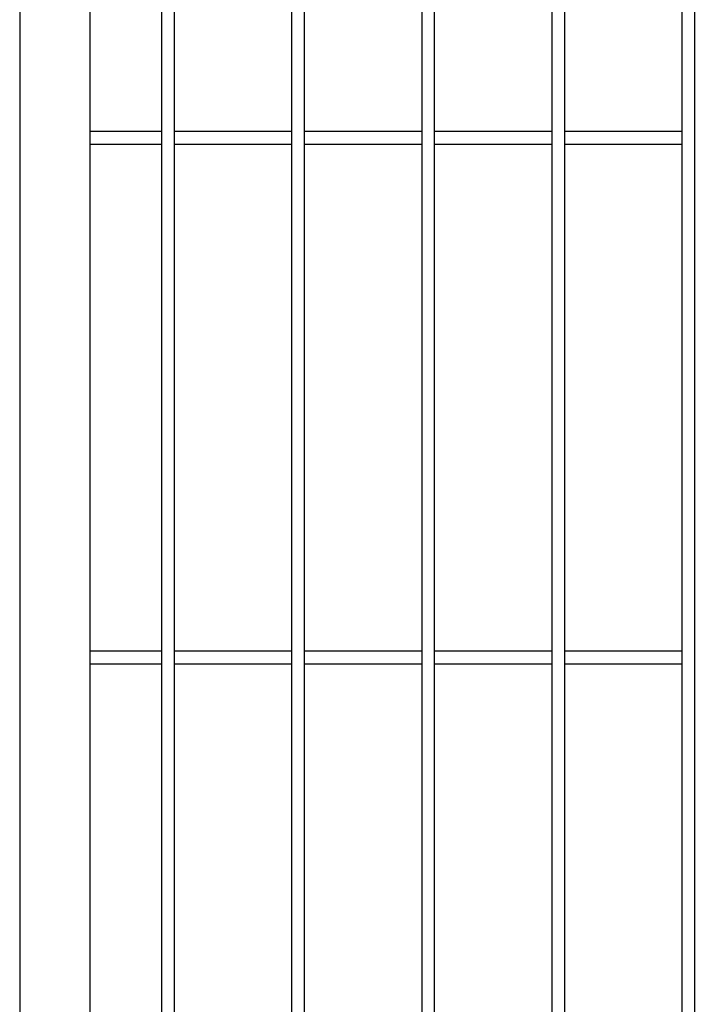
# Model space of a CAD drawing. Header units: inches. Extents: x 43593 to 117387, y -66787 to -26237.
# Tile 52 of 256: x 49247 to 49273, y -33614 to -33577. Entities that reach past the tile are written whole.
import ezdxf

# ---------------------------------------------------------------- set-up
doc = ezdxf.new("R2010")
doc.units = ezdxf.units.IN
doc.header["$MEASUREMENT"] = 0
doc.layers.add('AW OGRODZENIA', color=253, linetype='Continuous')

msp = doc.modelspace()

# ---------------------------------------------------------------- linework, layer by layer
at = {"layer": 'AW OGRODZENIA'}
for p, q in [((49249.738, -33580.863), (49252.492, -33580.863)), ((49249.738, -33580.863), (49252.492, -33580.863)), ((49249.738, -33580.863), (49252.492, -33580.863)), ((49249.738, -33580.863), (49252.492, -33580.863)), ((49249.738, -33580.863), (49252.492, -33580.863)), ((49249.738, -33580.863), (49252.492, -33580.863)), ((49249.738, -33580.863), (49252.492, -33580.863)), ((49249.738, -33580.863), (49252.492, -33580.863)), ((49249.738, -33580.863), (49252.492, -33580.863)), ((49249.738, -33580.863), (49252.492, -33580.863)), ((49249.738, -33580.863), (49252.492, -33580.863)), ((49249.738, -33580.863), (49252.492, -33580.863)), ((49249.738, -33580.863), (49252.492, -33580.863)), ((49249.738, -33580.863), (49252.492, -33580.863)), ((49249.738, -33580.863), (49252.492, -33580.863)), ((49249.738, -33580.863), (49252.492, -33580.863)), ((49249.738, -33580.863), (49252.492, -33580.863)), ((49249.738, -33580.863), (49252.492, -33580.863)), ((49249.738, -33580.863), (49252.492, -33580.863)), ((49249.738, -33580.863), (49252.492, -33580.863)), ((49249.738, -33580.863), (49252.492, -33580.863)), ((49249.738, -33580.863), (49252.492, -33580.863)), ((49249.738, -33580.863), (49252.492, -33580.863)), ((49249.738, -33580.863), (49252.492, -33580.863)), ((49249.738, -33580.863), (49252.492, -33580.863)), ((49252.988, -33580.863), (49257.492, -33580.863)), ((49252.988, -33580.863), (49257.492, -33580.863)), ((49252.988, -33580.863), (49257.492, -33580.863)), ((49252.988, -33580.863), (49257.492, -33580.863)), ((49252.988, -33580.863), (49257.492, -33580.863)), ((49252.988, -33580.863), (49257.492, -33580.863)), ((49252.988, -33580.863), (49257.492, -33580.863)), ((49252.988, -33580.863), (49257.492, -33580.863)), ((49252.988, -33580.863), (49257.492, -33580.863)), ((49252.988, -33580.863), (49257.492, -33580.863)), ((49252.988, -33580.863), (49257.492, -33580.863)), ((49252.988, -33580.863), (49257.492, -33580.863)), ((49252.988, -33580.863), (49257.492, -33580.863)), ((49252.988, -33580.863), (49257.492, -33580.863)), ((49252.988, -33580.863), (49257.492, -33580.863)), ((49252.988, -33580.863), (49257.492, -33580.863)), ((49252.988, -33580.863), (49257.492, -33580.863)), ((49252.988, -33580.863), (49257.492, -33580.863)), ((49252.988, -33580.863), (49257.492, -33580.863)), ((49252.988, -33580.863), (49257.492, -33580.863)), ((49252.988, -33580.863), (49257.492, -33580.863)), ((49252.988, -33580.863), (49257.492, -33580.863)), ((49252.988, -33580.863), (49257.492, -33580.863)), ((49252.988, -33580.863), (49257.492, -33580.863)), ((49252.988, -33580.863), (49257.492, -33580.863)), ((49257.988, -33580.863), (49262.492, -33580.863)), ((49257.988, -33580.863), (49262.492, -33580.863)), ((49257.988, -33580.863), (49262.492, -33580.863)), ((49257.988, -33580.863), (49262.492, -33580.863)), ((49257.988, -33580.863), (49262.492, -33580.863)), ((49257.988, -33580.863), (49262.492, -33580.863)), ((49257.988, -33580.863), (49262.492, -33580.863)), ((49257.988, -33580.863), (49262.492, -33580.863)), ((49257.988, -33580.863), (49262.492, -33580.863)), ((49257.988, -33580.863), (49262.492, -33580.863)), ((49257.988, -33580.863), (49262.492, -33580.863)), ((49257.988, -33580.863), (49262.492, -33580.863)), ((49257.988, -33580.863), (49262.492, -33580.863)), ((49257.988, -33580.863), (49262.492, -33580.863)), ((49257.988, -33580.863), (49262.492, -33580.863)), ((49257.988, -33580.863), (49262.492, -33580.863)), ((49257.988, -33580.863), (49262.492, -33580.863)), ((49257.988, -33580.863), (49262.492, -33580.863)), ((49257.988, -33580.863), (49262.492, -33580.863)), ((49257.988, -33580.863), (49262.492, -33580.863)), ((49257.988, -33580.863), (49262.492, -33580.863)), ((49257.988, -33580.863), (49262.492, -33580.863)), ((49257.988, -33580.863), (49262.492, -33580.863)), ((49257.988, -33580.863), (49262.492, -33580.863)), ((49257.988, -33580.863), (49262.492, -33580.863)), ((49262.988, -33580.863), (49267.492, -33580.863)), ((49262.988, -33580.863), (49267.492, -33580.863)), ((49262.988, -33580.863), (49267.492, -33580.863)), ((49262.988, -33580.863), (49267.492, -33580.863)), ((49262.988, -33580.863), (49267.492, -33580.863)), ((49262.988, -33580.863), (49267.492, -33580.863)), ((49262.988, -33580.863), (49267.492, -33580.863)), ((49262.988, -33580.863), (49267.492, -33580.863)), ((49262.988, -33580.863), (49267.492, -33580.863)), ((49262.988, -33580.863), (49267.492, -33580.863)), ((49262.988, -33580.863), (49267.492, -33580.863)), ((49262.988, -33580.863), (49267.492, -33580.863)), ((49262.988, -33580.863), (49267.492, -33580.863)), ((49262.988, -33580.863), (49267.492, -33580.863)), ((49262.988, -33580.863), (49267.492, -33580.863)), ((49262.988, -33580.863), (49267.492, -33580.863)), ((49262.988, -33580.863), (49267.492, -33580.863)), ((49262.988, -33580.863), (49267.492, -33580.863)), ((49262.988, -33580.863), (49267.492, -33580.863)), ((49262.988, -33580.863), (49267.492, -33580.863)), ((49262.988, -33580.863), (49267.492, -33580.863)), ((49262.988, -33580.863), (49267.492, -33580.863)), ((49262.988, -33580.863), (49267.492, -33580.863)), ((49262.988, -33580.863), (49267.492, -33580.863)), ((49262.988, -33580.863), (49267.492, -33580.863)), ((49267.988, -33580.863), (49272.492, -33580.863)), ((49267.988, -33580.863), (49272.492, -33580.863)), ((49267.988, -33580.863), (49272.492, -33580.863)), ((49267.988, -33580.863), (49272.492, -33580.863)), ((49267.988, -33580.863), (49272.492, -33580.863)), ((49267.988, -33580.863), (49272.492, -33580.863)), ((49267.988, -33580.863), (49272.492, -33580.863)), ((49267.988, -33580.863), (49272.492, -33580.863)), ((49267.988, -33580.863), (49272.492, -33580.863)), ((49267.988, -33580.863), (49272.492, -33580.863)), ((49267.988, -33580.863), (49272.492, -33580.863)), ((49267.988, -33580.863), (49272.492, -33580.863)), ((49267.988, -33580.863), (49272.492, -33580.863)), ((49267.988, -33580.863), (49272.492, -33580.863)), ((49267.988, -33580.863), (49272.492, -33580.863)), ((49267.988, -33580.863), (49272.492, -33580.863)), ((49267.988, -33580.863), (49272.492, -33580.863)), ((49267.988, -33580.863), (49272.492, -33580.863)), ((49267.988, -33580.863), (49272.492, -33580.863)), ((49267.988, -33580.863), (49272.492, -33580.863)), ((49267.988, -33580.863), (49272.492, -33580.863)), ((49267.988, -33580.863), (49272.492, -33580.863)), ((49267.988, -33580.863), (49272.492, -33580.863)), ((49267.988, -33580.863), (49272.492, -33580.863)), ((49267.988, -33580.863), (49272.492, -33580.863)), ((49249.738, -33581.363), (49252.492, -33581.363)), ((49249.738, -33581.363), (49252.492, -33581.363)), ((49249.738, -33581.363), (49252.492, -33581.363)), ((49249.738, -33581.363), (49252.492, -33581.363)), ((49249.738, -33581.363), (49252.492, -33581.363)), ((49249.738, -33581.363), (49252.492, -33581.363)), ((49249.738, -33581.363), (49252.492, -33581.363)), ((49249.738, -33581.363), (49252.492, -33581.363)), ((49249.738, -33581.363), (49252.492, -33581.363)), ((49249.738, -33581.363), (49252.492, -33581.363)), ((49249.738, -33581.363), (49252.492, -33581.363)), ((49249.738, -33581.363), (49252.492, -33581.363)), ((49249.738, -33581.363), (49252.492, -33581.363)), ((49249.738, -33581.363), (49252.492, -33581.363)), ((49249.738, -33581.363), (49252.492, -33581.363)), ((49249.738, -33581.363), (49252.492, -33581.363)), ((49249.738, -33581.363), (49252.492, -33581.363)), ((49249.738, -33581.363), (49252.492, -33581.363)), ((49249.738, -33581.363), (49252.492, -33581.363)), ((49249.738, -33581.363), (49252.492, -33581.363)), ((49249.738, -33581.363), (49252.492, -33581.363)), ((49249.738, -33581.363), (49252.492, -33581.363)), ((49249.738, -33581.363), (49252.492, -33581.363)), ((49249.738, -33581.363), (49252.492, -33581.363)), ((49249.738, -33581.363), (49252.492, -33581.363)), ((49252.988, -33581.363), (49257.492, -33581.363)), ((49252.988, -33581.363), (49257.492, -33581.363)), ((49252.988, -33581.363), (49257.492, -33581.363)), ((49252.988, -33581.363), (49257.492, -33581.363)), ((49252.988, -33581.363), (49257.492, -33581.363)), ((49252.988, -33581.363), (49257.492, -33581.363)), ((49252.988, -33581.363), (49257.492, -33581.363)), ((49252.988, -33581.363), (49257.492, -33581.363)), ((49252.988, -33581.363), (49257.492, -33581.363)), ((49252.988, -33581.363), (49257.492, -33581.363)), ((49252.988, -33581.363), (49257.492, -33581.363)), ((49252.988, -33581.363), (49257.492, -33581.363)), ((49252.988, -33581.363), (49257.492, -33581.363)), ((49252.988, -33581.363), (49257.492, -33581.363)), ((49252.988, -33581.363), (49257.492, -33581.363)), ((49252.988, -33581.363), (49257.492, -33581.363)), ((49252.988, -33581.363), (49257.492, -33581.363)), ((49252.988, -33581.363), (49257.492, -33581.363)), ((49252.988, -33581.363), (49257.492, -33581.363)), ((49252.988, -33581.363), (49257.492, -33581.363)), ((49252.988, -33581.363), (49257.492, -33581.363)), ((49252.988, -33581.363), (49257.492, -33581.363)), ((49252.988, -33581.363), (49257.492, -33581.363)), ((49252.988, -33581.363), (49257.492, -33581.363)), ((49252.988, -33581.363), (49257.492, -33581.363)), ((49257.988, -33581.363), (49262.492, -33581.363)), ((49257.988, -33581.363), (49262.492, -33581.363)), ((49257.988, -33581.363), (49262.492, -33581.363)), ((49257.988, -33581.363), (49262.492, -33581.363)), ((49257.988, -33581.363), (49262.492, -33581.363)), ((49257.988, -33581.363), (49262.492, -33581.363)), ((49257.988, -33581.363), (49262.492, -33581.363)), ((49257.988, -33581.363), (49262.492, -33581.363)), ((49257.988, -33581.363), (49262.492, -33581.363)), ((49257.988, -33581.363), (49262.492, -33581.363)), ((49257.988, -33581.363), (49262.492, -33581.363)), ((49257.988, -33581.363), (49262.492, -33581.363)), ((49257.988, -33581.363), (49262.492, -33581.363)), ((49257.988, -33581.363), (49262.492, -33581.363)), ((49257.988, -33581.363), (49262.492, -33581.363)), ((49257.988, -33581.363), (49262.492, -33581.363)), ((49257.988, -33581.363), (49262.492, -33581.363)), ((49257.988, -33581.363), (49262.492, -33581.363)), ((49257.988, -33581.363), (49262.492, -33581.363)), ((49257.988, -33581.363), (49262.492, -33581.363)), ((49257.988, -33581.363), (49262.492, -33581.363)), ((49257.988, -33581.363), (49262.492, -33581.363)), ((49257.988, -33581.363), (49262.492, -33581.363)), ((49257.988, -33581.363), (49262.492, -33581.363)), ((49257.988, -33581.363), (49262.492, -33581.363)), ((49262.988, -33581.363), (49267.492, -33581.363)), ((49262.988, -33581.363), (49267.492, -33581.363)), ((49262.988, -33581.363), (49267.492, -33581.363)), ((49262.988, -33581.363), (49267.492, -33581.363)), ((49262.988, -33581.363), (49267.492, -33581.363)), ((49262.988, -33581.363), (49267.492, -33581.363)), ((49262.988, -33581.363), (49267.492, -33581.363)), ((49262.988, -33581.363), (49267.492, -33581.363)), ((49262.988, -33581.363), (49267.492, -33581.363)), ((49262.988, -33581.363), (49267.492, -33581.363)), ((49262.988, -33581.363), (49267.492, -33581.363)), ((49262.988, -33581.363), (49267.492, -33581.363)), ((49262.988, -33581.363), (49267.492, -33581.363)), ((49262.988, -33581.363), (49267.492, -33581.363)), ((49262.988, -33581.363), (49267.492, -33581.363)), ((49262.988, -33581.363), (49267.492, -33581.363)), ((49262.988, -33581.363), (49267.492, -33581.363)), ((49262.988, -33581.363), (49267.492, -33581.363)), ((49262.988, -33581.363), (49267.492, -33581.363)), ((49262.988, -33581.363), (49267.492, -33581.363)), ((49262.988, -33581.363), (49267.492, -33581.363)), ((49262.988, -33581.363), (49267.492, -33581.363)), ((49262.988, -33581.363), (49267.492, -33581.363)), ((49262.988, -33581.363), (49267.492, -33581.363)), ((49262.988, -33581.363), (49267.492, -33581.363)), ((49267.988, -33581.363), (49272.492, -33581.363)), ((49267.988, -33581.363), (49272.492, -33581.363)), ((49267.988, -33581.363), (49272.492, -33581.363)), ((49267.988, -33581.363), (49272.492, -33581.363)), ((49267.988, -33581.363), (49272.492, -33581.363)), ((49267.988, -33581.363), (49272.492, -33581.363)), ((49267.988, -33581.363), (49272.492, -33581.363)), ((49267.988, -33581.363), (49272.492, -33581.363)), ((49267.988, -33581.363), (49272.492, -33581.363)), ((49267.988, -33581.363), (49272.492, -33581.363)), ((49267.988, -33581.363), (49272.492, -33581.363)), ((49267.988, -33581.363), (49272.492, -33581.363)), ((49267.988, -33581.363), (49272.492, -33581.363)), ((49267.988, -33581.363), (49272.492, -33581.363)), ((49267.988, -33581.363), (49272.492, -33581.363)), ((49267.988, -33581.363), (49272.492, -33581.363)), ((49267.988, -33581.363), (49272.492, -33581.363)), ((49267.988, -33581.363), (49272.492, -33581.363)), ((49267.988, -33581.363), (49272.492, -33581.363)), ((49267.988, -33581.363), (49272.492, -33581.363)), ((49267.988, -33581.363), (49272.492, -33581.363)), ((49267.988, -33581.363), (49272.492, -33581.363)), ((49267.988, -33581.363), (49272.492, -33581.363)), ((49267.988, -33581.363), (49272.492, -33581.363)), ((49267.988, -33581.363), (49272.492, -33581.363)), ((49249.738, -33600.863), (49252.492, -33600.863)), ((49249.738, -33600.863), (49252.492, -33600.863)), ((49249.738, -33600.863), (49252.492, -33600.863)), ((49249.738, -33600.863), (49252.492, -33600.863)), ((49249.738, -33600.863), (49252.492, -33600.863)), ((49249.738, -33600.863), (49252.492, -33600.863)), ((49249.738, -33600.863), (49252.492, -33600.863)), ((49249.738, -33600.863), (49252.492, -33600.863)), ((49249.738, -33600.863), (49252.492, -33600.863)), ((49249.738, -33600.863), (49252.492, -33600.863)), ((49249.738, -33600.863), (49252.492, -33600.863)), ((49249.738, -33600.863), (49252.492, -33600.863)), ((49249.738, -33600.863), (49252.492, -33600.863)), ((49249.738, -33600.863), (49252.492, -33600.863)), ((49249.738, -33600.863), (49252.492, -33600.863)), ((49249.738, -33600.863), (49252.492, -33600.863)), ((49249.738, -33600.863), (49252.492, -33600.863)), ((49249.738, -33600.863), (49252.492, -33600.863)), ((49249.738, -33600.863), (49252.492, -33600.863)), ((49249.738, -33600.863), (49252.492, -33600.863)), ((49249.738, -33600.863), (49252.492, -33600.863)), ((49249.738, -33600.863), (49252.492, -33600.863)), ((49249.738, -33600.863), (49252.492, -33600.863)), ((49249.738, -33600.863), (49252.492, -33600.863)), ((49249.738, -33600.863), (49252.492, -33600.863)), ((49252.988, -33600.863), (49257.492, -33600.863)), ((49252.988, -33600.863), (49257.492, -33600.863)), ((49252.988, -33600.863), (49257.492, -33600.863)), ((49252.988, -33600.863), (49257.492, -33600.863)), ((49252.988, -33600.863), (49257.492, -33600.863)), ((49252.988, -33600.863), (49257.492, -33600.863)), ((49252.988, -33600.863), (49257.492, -33600.863)), ((49252.988, -33600.863), (49257.492, -33600.863)), ((49252.988, -33600.863), (49257.492, -33600.863)), ((49252.988, -33600.863), (49257.492, -33600.863)), ((49252.988, -33600.863), (49257.492, -33600.863)), ((49252.988, -33600.863), (49257.492, -33600.863)), ((49252.988, -33600.863), (49257.492, -33600.863)), ((49252.988, -33600.863), (49257.492, -33600.863)), ((49252.988, -33600.863), (49257.492, -33600.863)), ((49252.988, -33600.863), (49257.492, -33600.863)), ((49252.988, -33600.863), (49257.492, -33600.863)), ((49252.988, -33600.863), (49257.492, -33600.863)), ((49252.988, -33600.863), (49257.492, -33600.863)), ((49252.988, -33600.863), (49257.492, -33600.863)), ((49252.988, -33600.863), (49257.492, -33600.863)), ((49252.988, -33600.863), (49257.492, -33600.863)), ((49252.988, -33600.863), (49257.492, -33600.863)), ((49252.988, -33600.863), (49257.492, -33600.863)), ((49252.988, -33600.863), (49257.492, -33600.863)), ((49257.988, -33600.863), (49262.492, -33600.863)), ((49257.988, -33600.863), (49262.492, -33600.863)), ((49257.988, -33600.863), (49262.492, -33600.863)), ((49257.988, -33600.863), (49262.492, -33600.863)), ((49257.988, -33600.863), (49262.492, -33600.863)), ((49257.988, -33600.863), (49262.492, -33600.863)), ((49257.988, -33600.863), (49262.492, -33600.863)), ((49257.988, -33600.863), (49262.492, -33600.863)), ((49257.988, -33600.863), (49262.492, -33600.863)), ((49257.988, -33600.863), (49262.492, -33600.863)), ((49257.988, -33600.863), (49262.492, -33600.863)), ((49257.988, -33600.863), (49262.492, -33600.863)), ((49257.988, -33600.863), (49262.492, -33600.863)), ((49257.988, -33600.863), (49262.492, -33600.863)), ((49257.988, -33600.863), (49262.492, -33600.863)), ((49257.988, -33600.863), (49262.492, -33600.863)), ((49257.988, -33600.863), (49262.492, -33600.863)), ((49257.988, -33600.863), (49262.492, -33600.863)), ((49257.988, -33600.863), (49262.492, -33600.863)), ((49257.988, -33600.863), (49262.492, -33600.863)), ((49257.988, -33600.863), (49262.492, -33600.863)), ((49257.988, -33600.863), (49262.492, -33600.863)), ((49257.988, -33600.863), (49262.492, -33600.863)), ((49257.988, -33600.863), (49262.492, -33600.863)), ((49257.988, -33600.863), (49262.492, -33600.863)), ((49262.988, -33600.863), (49267.492, -33600.863)), ((49262.988, -33600.863), (49267.492, -33600.863)), ((49262.988, -33600.863), (49267.492, -33600.863)), ((49262.988, -33600.863), (49267.492, -33600.863)), ((49262.988, -33600.863), (49267.492, -33600.863)), ((49262.988, -33600.863), (49267.492, -33600.863)), ((49262.988, -33600.863), (49267.492, -33600.863)), ((49262.988, -33600.863), (49267.492, -33600.863)), ((49262.988, -33600.863), (49267.492, -33600.863)), ((49262.988, -33600.863), (49267.492, -33600.863)), ((49262.988, -33600.863), (49267.492, -33600.863)), ((49262.988, -33600.863), (49267.492, -33600.863)), ((49262.988, -33600.863), (49267.492, -33600.863)), ((49262.988, -33600.863), (49267.492, -33600.863)), ((49262.988, -33600.863), (49267.492, -33600.863)), ((49262.988, -33600.863), (49267.492, -33600.863)), ((49262.988, -33600.863), (49267.492, -33600.863)), ((49262.988, -33600.863), (49267.492, -33600.863)), ((49262.988, -33600.863), (49267.492, -33600.863)), ((49262.988, -33600.863), (49267.492, -33600.863)), ((49262.988, -33600.863), (49267.492, -33600.863)), ((49262.988, -33600.863), (49267.492, -33600.863)), ((49262.988, -33600.863), (49267.492, -33600.863)), ((49262.988, -33600.863), (49267.492, -33600.863)), ((49262.988, -33600.863), (49267.492, -33600.863)), ((49267.988, -33600.863), (49272.492, -33600.863)), ((49267.988, -33600.863), (49272.492, -33600.863)), ((49267.988, -33600.863), (49272.492, -33600.863)), ((49267.988, -33600.863), (49272.492, -33600.863)), ((49267.988, -33600.863), (49272.492, -33600.863)), ((49267.988, -33600.863), (49272.492, -33600.863)), ((49267.988, -33600.863), (49272.492, -33600.863)), ((49267.988, -33600.863), (49272.492, -33600.863)), ((49267.988, -33600.863), (49272.492, -33600.863)), ((49267.988, -33600.863), (49272.492, -33600.863)), ((49267.988, -33600.863), (49272.492, -33600.863)), ((49267.988, -33600.863), (49272.492, -33600.863)), ((49267.988, -33600.863), (49272.492, -33600.863)), ((49267.988, -33600.863), (49272.492, -33600.863)), ((49267.988, -33600.863), (49272.492, -33600.863)), ((49267.988, -33600.863), (49272.492, -33600.863)), ((49267.988, -33600.863), (49272.492, -33600.863)), ((49267.988, -33600.863), (49272.492, -33600.863)), ((49267.988, -33600.863), (49272.492, -33600.863)), ((49267.988, -33600.863), (49272.492, -33600.863)), ((49267.988, -33600.863), (49272.492, -33600.863)), ((49267.988, -33600.863), (49272.492, -33600.863)), ((49267.988, -33600.863), (49272.492, -33600.863)), ((49267.988, -33600.863), (49272.492, -33600.863)), ((49267.988, -33600.863), (49272.492, -33600.863)), ((49249.738, -33601.363), (49252.492, -33601.363)), ((49249.738, -33601.363), (49252.492, -33601.363)), ((49249.738, -33601.363), (49252.492, -33601.363)), ((49249.738, -33601.363), (49252.492, -33601.363)), ((49249.738, -33601.363), (49252.492, -33601.363)), ((49252.988, -33601.363), (49257.492, -33601.363)), ((49252.988, -33601.363), (49257.492, -33601.363)), ((49252.988, -33601.363), (49257.492, -33601.363)), ((49252.988, -33601.363), (49257.492, -33601.363)), ((49252.988, -33601.363), (49257.492, -33601.363)), ((49252.988, -33601.363), (49257.492, -33601.363)), ((49252.988, -33601.363), (49257.492, -33601.363)), ((49252.988, -33601.363), (49257.492, -33601.363)), ((49252.988, -33601.363), (49257.492, -33601.363)), ((49252.988, -33601.363), (49257.492, -33601.363)), ((49252.988, -33601.363), (49257.492, -33601.363)), ((49252.988, -33601.363), (49257.492, -33601.363)), ((49252.988, -33601.363), (49257.492, -33601.363)), ((49252.988, -33601.363), (49257.492, -33601.363)), ((49252.988, -33601.363), (49257.492, -33601.363)), ((49252.988, -33601.363), (49257.492, -33601.363)), ((49252.988, -33601.363), (49257.492, -33601.363)), ((49252.988, -33601.363), (49257.492, -33601.363)), ((49252.988, -33601.363), (49257.492, -33601.363)), ((49252.988, -33601.363), (49257.492, -33601.363)), ((49252.988, -33601.363), (49257.492, -33601.363)), ((49252.988, -33601.363), (49257.492, -33601.363)), ((49252.988, -33601.363), (49257.492, -33601.363)), ((49252.988, -33601.363), (49257.492, -33601.363)), ((49252.988, -33601.363), (49257.492, -33601.363)), ((49257.988, -33601.363), (49262.492, -33601.363)), ((49257.988, -33601.363), (49262.492, -33601.363)), ((49257.988, -33601.363), (49262.492, -33601.363)), ((49257.988, -33601.363), (49262.492, -33601.363)), ((49257.988, -33601.363), (49262.492, -33601.363)), ((49257.988, -33601.363), (49262.492, -33601.363)), ((49257.988, -33601.363), (49262.492, -33601.363)), ((49257.988, -33601.363), (49262.492, -33601.363)), ((49257.988, -33601.363), (49262.492, -33601.363)), ((49257.988, -33601.363), (49262.492, -33601.363)), ((49257.988, -33601.363), (49262.492, -33601.363)), ((49257.988, -33601.363), (49262.492, -33601.363)), ((49257.988, -33601.363), (49262.492, -33601.363)), ((49257.988, -33601.363), (49262.492, -33601.363)), ((49257.988, -33601.363), (49262.492, -33601.363)), ((49257.988, -33601.363), (49262.492, -33601.363)), ((49257.988, -33601.363), (49262.492, -33601.363)), ((49257.988, -33601.363), (49262.492, -33601.363)), ((49257.988, -33601.363), (49262.492, -33601.363)), ((49257.988, -33601.363), (49262.492, -33601.363)), ((49257.988, -33601.363), (49262.492, -33601.363)), ((49257.988, -33601.363), (49262.492, -33601.363)), ((49257.988, -33601.363), (49262.492, -33601.363)), ((49257.988, -33601.363), (49262.492, -33601.363)), ((49257.988, -33601.363), (49262.492, -33601.363)), ((49262.988, -33601.363), (49267.492, -33601.363)), ((49262.988, -33601.363), (49267.492, -33601.363)), ((49262.988, -33601.363), (49267.492, -33601.363)), ((49262.988, -33601.363), (49267.492, -33601.363)), ((49262.988, -33601.363), (49267.492, -33601.363)), ((49262.988, -33601.363), (49267.492, -33601.363)), ((49262.988, -33601.363), (49267.492, -33601.363)), ((49262.988, -33601.363), (49267.492, -33601.363)), ((49262.988, -33601.363), (49267.492, -33601.363)), ((49262.988, -33601.363), (49267.492, -33601.363)), ((49262.988, -33601.363), (49267.492, -33601.363)), ((49262.988, -33601.363), (49267.492, -33601.363)), ((49262.988, -33601.363), (49267.492, -33601.363)), ((49262.988, -33601.363), (49267.492, -33601.363)), ((49262.988, -33601.363), (49267.492, -33601.363)), ((49262.988, -33601.363), (49267.492, -33601.363)), ((49262.988, -33601.363), (49267.492, -33601.363)), ((49262.988, -33601.363), (49267.492, -33601.363)), ((49262.988, -33601.363), (49267.492, -33601.363)), ((49262.988, -33601.363), (49267.492, -33601.363)), ((49262.988, -33601.363), (49267.492, -33601.363)), ((49262.988, -33601.363), (49267.492, -33601.363)), ((49262.988, -33601.363), (49267.492, -33601.363)), ((49262.988, -33601.363), (49267.492, -33601.363)), ((49262.988, -33601.363), (49267.492, -33601.363)), ((49267.988, -33601.363), (49272.492, -33601.363)), ((49267.988, -33601.363), (49272.492, -33601.363)), ((49267.988, -33601.363), (49272.492, -33601.363)), ((49267.988, -33601.363), (49272.492, -33601.363)), ((49267.988, -33601.363), (49272.492, -33601.363)), ((49267.988, -33601.363), (49272.492, -33601.363)), ((49267.988, -33601.363), (49272.492, -33601.363)), ((49267.988, -33601.363), (49272.492, -33601.363)), ((49267.988, -33601.363), (49272.492, -33601.363)), ((49267.988, -33601.363), (49272.492, -33601.363)), ((49267.988, -33601.363), (49272.492, -33601.363)), ((49267.988, -33601.363), (49272.492, -33601.363)), ((49267.988, -33601.363), (49272.492, -33601.363)), ((49267.988, -33601.363), (49272.492, -33601.363)), ((49267.988, -33601.363), (49272.492, -33601.363)), ((49267.988, -33601.363), (49272.492, -33601.363)), ((49267.988, -33601.363), (49272.492, -33601.363)), ((49267.988, -33601.363), (49272.492, -33601.363)), ((49267.988, -33601.363), (49272.492, -33601.363)), ((49267.988, -33601.363), (49272.492, -33601.363)), ((49267.988, -33601.363), (49272.492, -33601.363)), ((49267.988, -33601.363), (49272.492, -33601.363)), ((49267.988, -33601.363), (49272.492, -33601.363)), ((49267.988, -33601.363), (49272.492, -33601.363)), ((49267.988, -33601.363), (49272.492, -33601.363))]:
    msp.add_line(p, q, dxfattribs=at)
for points in [[(49247.038, -33658.702), (49487.038, -33658.702), (49487.038, -33538.702), (49247.038, -33538.702)], [(49249.738, -33656.002), (49484.338, -33656.002), (49484.338, -33541.402), (49249.738, -33541.402)], [(49252.988, -33541.402), (49252.492, -33541.402), (49252.492, -33656.002), (49252.988, -33656.002)], [(49257.988, -33541.402), (49257.492, -33541.402), (49257.492, -33656.002), (49257.988, -33656.002)], [(49262.988, -33541.402), (49262.492, -33541.402), (49262.492, -33656.002), (49262.988, -33656.002)], [(49267.988, -33541.402), (49267.492, -33541.402), (49267.492, -33656.002), (49267.988, -33656.002)], [(49272.988, -33541.402), (49272.492, -33541.402), (49272.492, -33656.002), (49272.988, -33656.002)]]:
    msp.add_lwpolyline(points, close=True, dxfattribs=at)

doc.saveas('drawing.dxf')
